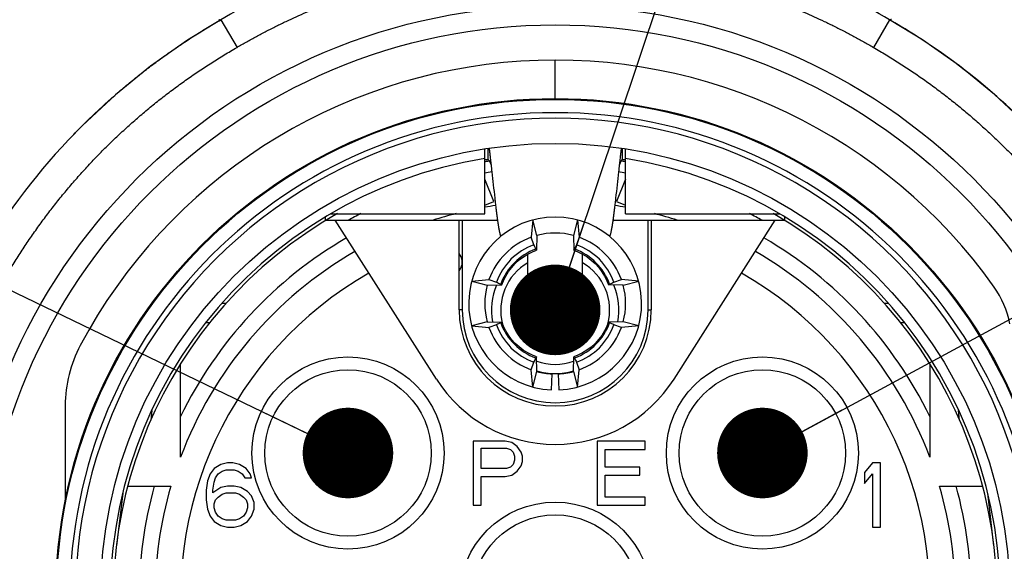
# Model space of a CAD drawing. Header units: millimetres. Extents: x 0 to 594, y 0 to 420.
# Tile 58 of 114: x 201 to 216, y 345 to 353. Entities that reach past the tile are written whole.
import ezdxf

# ---------------------------------------------------------------- set-up
doc = ezdxf.new("R2010")
doc.units = ezdxf.units.MM
doc.header["$LTSCALE"] = 0.257233
doc.layers.add('NoLayerName_001', color=7, linetype='Continuous')
doc.layers.add('NoLayerName_006', color=7, linetype='Continuous')
doc.styles.get("Standard").update_dxf_attribs({"font": 'txt', "bigfont": 'extfont2'})
doc.dimstyles.get("Standard").update_dxf_attribs({"dimtxt": 2.5, "dimasz": 2.5, "dimexe": 1, "dimexo": 1, "dimtad": 1, "dimdec": 3, "dimzin": 0, "dimdsep": 46, "dimtxsty": 'Standard', "dimcen": 2.5, "dimadec": 3, "dimazin": 0, "dimtfac": 0.75, "dimtdec": 3, "dimtmove": 0, "dimatfit": 3, "dimfxl": 1, "dimarcsym": 0})

msp = doc.modelspace()

# ---------------------------------------------------------------- linework, layer by layer
at = {"layer": 'NoLayerName_001', "color": 8, "linetype": 'Continuous', "lineweight": 25}
for p, q in [((203.6841, 353.3905), (203.9367, 352.959)), ((214.1248, 353.3905), (213.8761, 352.9568)), ((208.9044, 352.1597), (208.9044, 352.7597)), ((207.4544, 348.8597), (207.4044, 348.8597)), ((210.3544, 348.8597), (210.4044, 348.8597)), ((203.5081, 348.6597), (203.4509, 348.6597)), ((214.358, 348.6597), (214.3007, 348.6597)), ((202.6072, 347.2895), (202.5894, 347.1401)), ((215.2195, 347.1401), (215.2016, 347.2895)), ((205.4737, 346.2721), (206.1519, 346.2721)), ((211.6569, 346.2722), (212.3351, 346.2722))]:
    msp.add_line(p, q, dxfattribs=at)
at = {"layer": 'NoLayerName_001', "color": 7, "linetype": 'Continuous', "lineweight": 25}
for p, q in [((214.1272, 353.3867), (214.1272, 353.3867)), ((207.8044, 350.3597), (207.8044, 351.374)), ((207.8544, 351.3759), (207.8544, 351.2097)), ((209.9544, 351.2097), (209.9544, 351.3759)), ((210.0044, 350.3597), (210.0044, 351.374)), ((207.8044, 351.2097), (207.8544, 351.2097)), ((209.9544, 351.2097), (210.0044, 351.2097)), ((207.9455, 350.5534), (207.8044, 350.9025)), ((210.0044, 350.9025), (209.8634, 350.5534)), ((207.8044, 350.4964), (207.9455, 350.5534)), ((209.8634, 350.5534), (210.0044, 350.4964)), ((205.317, 350.2597), (205.317, 350.306)), ((205.3267, 350.2597), (208.0032, 350.2597)), ((205.3969, 350.3597), (207.8044, 350.3597)), ((207.049, 347.7776), (205.4677, 350.2597)), ((207.4044, 348.8597), (207.4044, 350.2597)), ((207.4544, 350.2597), (207.4544, 348.8597)), ((208.555, 350.2637), (208.5282, 349.9934)), ((208.6197, 350.0222), (208.555, 350.2637)), ((209.2538, 350.2637), (209.1891, 350.0222)), ((209.2538, 350.2637), (209.2807, 349.9934)), ((209.8056, 350.2597), (212.4821, 350.2597)), ((210.0044, 350.3597), (212.4119, 350.3597)), ((210.3544, 348.8597), (210.3544, 350.2597)), ((210.4044, 350.2597), (210.4044, 348.8597)), ((210.7599, 347.7776), (212.3411, 350.2597)), ((212.4919, 350.2597), (212.4919, 350.306)), ((208.5708, 349.8763), (208.5282, 349.9934)), ((208.6197, 350.0222), (208.6145, 349.794)), ((209.1891, 350.0222), (209.1943, 349.794)), ((209.2807, 349.9934), (209.238, 349.8763)), ((208.4794, 349.3515), (208.4794, 349.7324)), ((209.3294, 349.3515), (209.3294, 349.7324)), ((207.4044, 349.4714), (207.4288, 349.5136)), ((207.6004, 349.3091), (207.8708, 349.3359)), ((207.8708, 349.3359), (207.9878, 349.2933)), ((209.821, 349.2933), (209.9381, 349.3359)), ((210.2084, 349.3091), (209.9381, 349.3359)), ((207.6004, 349.3091), (207.8419, 349.2444)), ((207.8419, 349.2444), (208.0702, 349.2496)), ((209.967, 349.2444), (209.7387, 349.2496)), ((209.967, 349.2444), (210.2084, 349.3091)), ((203.7615, 348.9597), (203.7037, 348.9597)), ((214.1052, 348.9597), (214.0474, 348.9597)), ((207.8419, 348.675), (207.6004, 348.6103)), ((207.6004, 348.6103), (207.8708, 348.5835)), ((207.8419, 348.675), (208.0702, 348.6698)), ((207.9878, 348.6261), (207.8708, 348.5835)), ((209.967, 348.675), (209.7387, 348.6698)), ((209.9381, 348.5835), (209.821, 348.6261)), ((210.2084, 348.6103), (209.9381, 348.5835)), ((210.2084, 348.6103), (209.967, 348.675)), ((208.6197, 347.8972), (208.6145, 348.1254)), ((209.1891, 347.8972), (209.1943, 348.1254)), ((203.0544, 346.5597), (203.0544, 348.0186)), ((208.5282, 347.926), (208.5708, 348.0431)), ((209.238, 348.0431), (209.2807, 347.926)), ((214.7544, 348.0186), (214.7544, 346.5597)), ((208.555, 347.6557), (208.5282, 347.926)), ((208.555, 347.6557), (208.6197, 347.8972)), ((208.8456, 347.611), (208.8565, 347.8608)), ((208.9524, 347.8608), (208.9633, 347.611)), ((209.1891, 347.8972), (209.2538, 347.6557)), ((209.2538, 347.6557), (209.2807, 347.926)), ((201.2544, 347.3659), (201.2544, 345.882)), ((205.3169, 346.1412), (205.3169, 347.1095)), ((212.4919, 346.1412), (212.4919, 347.1095)), ((207.6244, 346.8097), (207.6244, 345.8097)), ((208.1244, 346.8097), (207.6244, 346.8097)), ((207.7494, 346.3842), (207.7494, 346.7033)), ((207.7494, 346.7033), (208.1453, 346.7033)), ((208.2286, 346.7884), (208.1244, 346.8097)), ((208.1453, 346.7033), (208.2078, 346.682)), ((208.3119, 346.7246), (208.2286, 346.7884)), ((208.3744, 346.6395), (208.3119, 346.7246)), ((209.5619, 346.8097), (209.5619, 345.8097)), ((210.3119, 346.8097), (209.5619, 346.8097)), ((210.3119, 346.682), (210.3119, 346.8097)), ((208.2078, 346.682), (208.2494, 346.6395)), ((208.2494, 346.6395), (208.2703, 346.5757)), ((208.2703, 346.5757), (208.2703, 346.5118)), ((208.3953, 346.5757), (208.3744, 346.6395)), ((208.3953, 346.4906), (208.3953, 346.5757)), ((209.6869, 346.4055), (209.6869, 346.682)), ((209.6869, 346.682), (210.3119, 346.682)), ((203.6836, 346.4484), (203.5794, 346.3846)), ((203.7878, 346.4697), (203.6836, 346.4484)), ((203.8711, 346.4697), (203.7878, 346.4697)), ((203.9753, 346.4484), (203.8711, 346.4697)), ((204.0794, 346.3846), (203.9753, 346.4484)), ((208.2078, 346.4055), (208.1453, 346.3842)), ((208.2494, 346.448), (208.2078, 346.4055)), ((208.2703, 346.5118), (208.2494, 346.448)), ((208.3119, 346.3416), (208.3744, 346.4267)), ((208.3744, 346.4267), (208.3953, 346.4906)), ((210.2286, 346.4055), (209.6869, 346.4055)), ((210.2286, 346.2778), (210.2286, 346.4055)), ((213.8594, 346.4697), (213.7344, 346.3208)), ((213.9844, 346.4697), (213.8594, 346.4697)), ((213.9844, 345.4697), (213.9844, 346.4697)), ((203.5169, 346.2995), (203.4753, 346.1931)), ((203.5794, 346.3846), (203.5169, 346.2995)), ((203.6003, 346.2357), (203.6419, 346.2995)), ((203.6419, 346.2995), (203.7044, 346.342)), ((203.7044, 346.342), (203.7669, 346.3633)), ((203.7669, 346.3633), (203.8919, 346.3633)), ((203.8919, 346.3633), (203.9544, 346.342)), ((203.9544, 346.342), (204.0169, 346.2995)), ((204.0169, 346.2995), (204.0586, 346.2357)), ((204.1419, 346.2995), (204.0794, 346.3846)), ((204.1628, 346.2357), (204.1419, 346.2995)), ((208.1453, 346.3842), (207.7494, 346.3842)), ((207.7494, 345.8097), (207.7494, 346.2565)), ((207.7494, 346.2565), (208.1244, 346.2565)), ((208.1244, 346.2565), (208.2286, 346.2778)), ((208.2286, 346.2778), (208.3119, 346.3416)), ((209.6869, 345.9374), (209.6869, 346.2778)), ((209.6869, 346.2778), (210.2286, 346.2778)), ((213.7344, 346.3208), (213.7344, 346.1506)), ((213.7344, 346.1506), (213.8594, 346.2995)), ((213.8594, 346.2995), (213.8594, 345.4697)), ((202.23, 346.1097), (202.9044, 346.1097)), ((203.4753, 346.1931), (203.4544, 346.0442)), ((203.5586, 346.0442), (203.5794, 346.1718)), ((203.6836, 346.0867), (203.5586, 346.0016)), ((203.5794, 346.1718), (203.6003, 346.2357)), ((203.7878, 346.108), (203.6836, 346.0867)), ((203.8919, 346.108), (203.7878, 346.108)), ((203.9961, 346.0867), (203.8919, 346.108)), ((204.1003, 346.0229), (203.9961, 346.0867)), ((204.0586, 346.2357), (204.1628, 346.2357)), ((214.9044, 346.1097), (215.5788, 346.1097)), ((202.1511, 345.999), (202.0531, 345.1773)), ((203.4544, 346.0442), (203.4544, 345.8952)), ((203.5586, 346.0016), (203.5586, 346.0442)), ((203.6003, 345.8952), (203.6419, 345.9378)), ((203.6419, 345.9378), (203.7044, 345.9803)), ((203.7044, 345.9803), (203.7669, 346.0016)), ((203.7669, 346.0016), (203.9128, 346.0016)), ((203.9128, 346.0016), (203.9753, 345.9803)), ((203.9753, 345.9803), (204.0378, 345.9378)), ((204.0378, 345.9378), (204.0794, 345.8952)), ((204.1628, 345.9591), (204.1003, 346.0229)), ((204.2044, 345.8527), (204.1628, 345.9591)), ((210.3119, 345.9374), (209.6869, 345.9374)), ((210.3119, 345.8097), (210.3119, 345.9374)), ((215.7558, 345.1773), (215.6578, 345.999)), ((203.4544, 345.8952), (203.4753, 345.7463)), ((203.5794, 345.8314), (203.6003, 345.8952)), ((203.5794, 345.7676), (203.5794, 345.8314)), ((204.0794, 345.8952), (204.1003, 345.8314)), ((204.1003, 345.8314), (204.1003, 345.7676)), ((204.2044, 345.7463), (204.2044, 345.8527)), ((207.6244, 345.8097), (207.7494, 345.8097)), ((209.5619, 345.8097), (210.3119, 345.8097)), ((203.4753, 345.7463), (203.5169, 345.6399)), ((203.5169, 345.6399), (203.5794, 345.5548)), ((203.6003, 345.7037), (203.5794, 345.7676)), ((203.6419, 345.6399), (203.6003, 345.7037)), ((203.7044, 345.5974), (203.6419, 345.6399)), ((204.0378, 345.6399), (203.9753, 345.5974)), ((204.0794, 345.7037), (204.0378, 345.6399)), ((204.1003, 345.7676), (204.0794, 345.7037)), ((204.1003, 345.5548), (204.1628, 345.6399)), ((204.1628, 345.6399), (204.2044, 345.7463)), ((203.5794, 345.5548), (203.6836, 345.491)), ((203.6836, 345.491), (203.7878, 345.4697)), ((203.7669, 345.5761), (203.7044, 345.5974)), ((203.9128, 345.5761), (203.7669, 345.5761)), ((203.7878, 345.4697), (203.8919, 345.4697)), ((203.8919, 345.4697), (203.9961, 345.491)), ((203.9753, 345.5974), (203.9128, 345.5761)), ((203.9961, 345.491), (204.1003, 345.5548)), ((213.8594, 345.4697), (213.9844, 345.4697))]:
    msp.add_line(p, q, dxfattribs=at)
for points in [[(203.6841, 353.3905), (203.1648, 353.0718), (202.5875, 352.665), (202.0392, 352.2191), (201.5214, 351.7367), (201.3036, 351.5125)], [(216.4753, 351.5443), (216.2831, 351.7411), (215.7653, 352.2229), (215.2171, 352.6682), (214.6403, 353.0742), (214.1248, 353.3905)], [(208.072, 349.2502), (208.0967, 349.3136), (208.133, 349.3872), (208.1761, 349.4572), (208.2256, 349.523), (208.281, 349.5839), (208.342, 349.6393), (208.4078, 349.6887), (208.4779, 349.7317), (208.5516, 349.7679), (208.6139, 349.7922)], [(209.1949, 349.7922), (209.2584, 349.7674), (209.3319, 349.7311), (209.402, 349.6881), (209.4677, 349.6386), (209.5286, 349.5831), (209.584, 349.5221), (209.6334, 349.4563), (209.6764, 349.3862), (209.7126, 349.3126), (209.7369, 349.2502)], [(208.6139, 348.1272), (208.5505, 348.152), (208.4769, 348.1883), (208.4069, 348.2313), (208.3411, 348.2808), (208.2803, 348.3363), (208.2249, 348.3973), (208.1754, 348.4631), (208.1325, 348.5332), (208.0963, 348.6068), (208.072, 348.6692)], [(209.7369, 348.6692), (209.7121, 348.6058), (209.6759, 348.5322), (209.6328, 348.4622), (209.5833, 348.3964), (209.5278, 348.3355), (209.4669, 348.2801), (209.4011, 348.2307), (209.331, 348.1877), (209.2573, 348.1516), (209.1949, 348.1272)]]:
    msp.add_lwpolyline(points, dxfattribs=at)
for centre, radius in [((208.9044, 344.3597), 9.25), ((208.9044, 344.3597), 8.95), ((208.9044, 344.3597), 7.8), ((208.9044, 344.3597), 7.1), ((205.6688, 346.6253), 1.5), ((212.1401, 346.6253), 1.5), ((208.9044, 344.3597), 1.5)]:
    msp.add_circle(centre, radius, dxfattribs=at)
at = {"layer": 'NoLayerName_001', "color": 8, "linetype": 'Continuous', "lineweight": 25}
for centre, radius in [((208.9044, 344.3597), 7.7866), ((205.6688, 346.6253), 1.3), ((212.1401, 346.6253), 1.3), ((208.9044, 344.3597), 1.3)]:
    msp.add_circle(centre, radius, dxfattribs=at)
at = {"layer": 'NoLayerName_001', "color": 7, "linetype": 'Continuous', "lineweight": 25}
for centre, radius, start, end in [((208.9189, 344.4575), 10.3538, 105.28168, 120.37057), ((208.8785, 344.4344), 10.3795, 59.63926, 67.74055), ((208.9669, 344.4045), 10.361, 43.55865, 60.14479), ((208.9044, 344.3597), 8.4, 35.32547, 151.98352), ((208.836, 344.404), 10.3571, 136.65821, 150.05796), ((208.9044, 344.3597), 6.95, 99.10669, 80.89331), ((208.9044, 344.3597), 6.9, 98.56028, 99.10159), ((208.9044, 344.3597), 6.9, 80.89841, 81.43998), ((208.9044, 344.3597), 6.7268, 98.45205, 99.4189), ((208.9044, 344.3597), 6.7268, 80.5811, 81.54795), ((208.9044, 344.3597), 6.2, 98.63383, 100.22514), ((208.9044, 344.3597), 6.2, 79.77486, 81.36618), ((208.9044, 344.3597), 6.9, 119.53409, 60.46591), ((208.9044, 344.3597), 6.7268, 116.80307, 118.70678), ((208.9044, 344.3597), 6.2, 104.46494, 107.89655), ((208.9044, 348.9597), 1.35, 272.5, 267.5), ((208.9044, 344.3597), 6.2, 72.10345, 75.53506), ((208.9044, 344.3597), 6.7268, 61.29322, 63.19693), ((208.9044, 344.3597), 6.5, 120.10541, 154.15842), ((208.9044, 348.9597), 1.1, 110, 160), ((208.9044, 348.9597), 1.1, 75, 105), ((208.9044, 348.9597), 1.1, 20, 70), ((208.9044, 344.3597), 6.5, 25.84158, 59.89459), ((208.9019, 348.9623), 0.9721, 109.90911, 160.0912), ((204.7265, 347.9582), 4.2962, 25.51162, 26.51624), ((213.0825, 347.9582), 4.2964, 153.48403, 154.48863), ((208.907, 348.9623), 0.9721, 19.90911, 70.0912), ((208.9044, 344.3597), 6.25, 120.00957, 159.39031), ((207.2634, 349.6091), 0.191, 330, 42.40607), ((208.9044, 344.3597), 6.25, 20.60969, 59.99043), ((208.9044, 348.8597), 0.85, 120, 195.12042), ((208.9044, 348.8597), 0.85, 344.87628, 60), ((208.9044, 344.3597), 5.85, 119.83917, 260.55298), ((208.9044, 348.8597), 0.65, 130.83222, 49.16778), ((208.9044, 344.3597), 5.85, 279.44702, 60.16083), ((208.9044, 348.9597), 1.1, 165, 195), ((208.9044, 348.8597), 0.9953, 157.0457, 190.81635), ((209.906, 353.1378), 4.2964, 243.48403, 244.48863), ((207.903, 353.1376), 4.2962, 295.51162, 296.51624), ((208.9044, 348.8597), 0.9953, 349.18364, 22.95431), ((208.9044, 348.9597), 1.1, 345, 15), ((214.534, 348.3494), 1.5, 11.25456, 35.32548), ((208.9044, 348.8597), 1.5, 180, 0), ((208.9044, 348.8597), 1.45, 180, 0), ((208.9044, 348.9597), 1.1, 200, 250), ((209.9059, 344.7818), 4.2962, 115.51162, 116.51624), ((208.9018, 348.9571), 0.9721, 199.90911, 250.0912), ((208.907, 348.9571), 0.9721, 289.90911, 340.0912), ((208.9044, 348.9597), 1.1, 290, 340), ((207.9029, 344.7817), 4.2964, 63.48403, 64.48863), ((203.2544, 347.3659), 2, 151.98352, 180), ((204.7264, 349.9612), 4.2964, 333.48403, 334.48863), ((213.0823, 349.9612), 4.2962, 205.51162, 206.51624), ((208.9044, 348.8597), 0.85, 250.15524, 289.84524), ((208.9044, 348.9597), 2.2, 212.5, 327.5), ((208.9044, 348.8597), 0.9953, 253.3458, 286.65465), ((208.9044, 348.9597), 1.1, 255, 267.5), ((208.9044, 348.9597), 1.1, 272.5, 285), ((208.9044, 344.3597), 6.5, 164.38145, 195.61855), ((208.9044, 344.3597), 6.25, 163.7398, 196.2602), ((208.9044, 344.3597), 6.25, 343.7398, 16.2602), ((208.9044, 344.3597), 6.5, 344.38145, 15.61855)]:
    msp.add_arc(centre, radius, start, end, dxfattribs=at)
at = {"layer": 'NoLayerName_001', "color": 8, "linetype": 'Continuous', "lineweight": 25}
for centre, radius, start, end in [((208.9044, 344.3597), 7.5788, 360, 180), ((208.9044, 344.3597), 7.4922, 359.99956, 180.00043), ((208.9014, 348.9627), 0.8967, 109.37993, 160.62016), ((208.9075, 348.9627), 0.8967, 19.37993, 70.62016), ((208.9014, 348.9567), 0.8967, 199.37993, 250.62016), ((208.9075, 348.9567), 0.8967, 289.37993, 340.62016)]:
    msp.add_arc(centre, radius, start, end, dxfattribs=at)
for points, knots in [([(203.9365, 352.9589), (203.9867, 352.9877), (204.0867, 353.0459), (204.2389, 353.1294), (204.3923, 353.2106), (204.5473, 353.289), (204.7036, 353.3647), (204.8613, 353.4377), (205.0201, 353.5078), (205.1803, 353.575), (205.3415, 353.6395), (205.5039, 353.701), (205.6673, 353.7597), (205.8317, 353.8155), (205.9971, 353.8684), (206.1634, 353.9185), (206.3305, 353.9658), (206.4984, 354.0101), (206.667, 354.0516), (206.8363, 354.09), (207.0063, 354.1255), (207.1769, 354.158), (207.3481, 354.1873), (207.5197, 354.2134), (207.6919, 354.2364), (207.8644, 354.2562), (208.0373, 354.2728), (208.2105, 354.2862), (208.3838, 354.2967), (208.5573, 354.304), (208.7309, 354.3086), (208.8466, 354.3089), (208.9044, 354.3094)], [0, 0, 0, 0, 0.1735419, 0.3471347, 0.5207663, 0.6944248, 0.868099, 1.041778, 1.2154517, 1.3891113, 1.5627555, 1.7363899, 1.9100195, 2.0836481, 2.2572788, 2.4309139, 2.6045545, 2.7782004, 2.9518473, 3.125492, 3.2991329, 3.4727705, 3.6464074, 3.8200482, 3.9936997, 4.1673643, 4.3410374, 4.5147112, 4.6883751, 4.8620163, 5.0356192, 5.209166, 5.209166, 5.209166, 5.209166]), ([(208.9044, 354.3094), (208.9623, 354.3089), (209.078, 354.3086), (209.2516, 354.304), (209.425, 354.2967), (209.5984, 354.2862), (209.7716, 354.2728), (209.9444, 354.2562), (210.117, 354.2364), (210.2891, 354.2134), (210.4608, 354.1873), (210.632, 354.1579), (210.8026, 354.1255), (210.9725, 354.09), (211.1419, 354.0515), (211.3105, 354.0101), (211.4784, 353.9657), (211.6455, 353.9185), (211.8118, 353.8684), (211.9771, 353.8155), (212.1416, 353.7596), (212.305, 353.701), (212.4674, 353.6394), (212.6286, 353.575), (212.7888, 353.5078), (212.9477, 353.4377), (213.1053, 353.3648), (213.2617, 353.2891), (213.4166, 353.2107), (213.5701, 353.1295), (213.7223, 353.046), (213.8223, 352.9877), (213.8724, 352.9589)], [0, 0, 0, 0, 0.1735484, 0.3471527, 0.5207954, 0.6944608, 0.8681361, 1.0418108, 1.2154771, 1.3891304, 1.5627732, 1.736412, 1.9100516, 2.0836942, 2.2573404, 2.4309885, 2.604635, 2.7782757, 2.9519107, 3.1255416, 3.2991708, 3.4728016, 3.6464382, 3.8200855, 3.9937491, 4.1674275, 4.3411107, 4.5147882, 4.6884491, 4.862082, 5.0356758, 5.2092187, 5.2092187, 5.2092187, 5.2092187]), ([(203.6545, 353.3952), (203.6548, 353.395), (203.6555, 353.3946), (203.6566, 353.394), (203.6576, 353.3934), (203.6587, 353.3928), (203.6598, 353.3922), (203.6609, 353.3917), (203.6619, 353.3911), (203.663, 353.3906), (203.6641, 353.3901), (203.6652, 353.3895), (203.6663, 353.389), (203.6675, 353.3886), (203.6686, 353.3881), (203.6697, 353.3877), (203.6709, 353.3872), (203.6721, 353.3869), (203.6732, 353.3865), (203.6744, 353.3863), (203.6756, 353.3861), (203.6764, 353.386), (203.6768, 353.3859)], [0, 0, 0, 0, 0.001213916, 0.002427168, 0.003639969, 0.004852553, 0.006065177, 0.007278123, 0.008491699, 0.009706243, 0.010922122, 0.012139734, 0.013359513, 0.014581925, 0.015806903, 0.017032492, 0.018256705, 0.019478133, 0.020696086, 0.021910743, 0.023123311, 0.024336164, 0.024336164, 0.024336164, 0.024336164]), ([(203.6772, 353.3859), (203.6775, 353.3859), (203.6782, 353.3859), (203.6791, 353.3859), (203.68, 353.3861), (203.6808, 353.3863), (203.6814, 353.3866), (203.6816, 353.3867)], [0, 0, 0, 0, 0.0009057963, 0.0018221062, 0.0027357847, 0.0036396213, 0.0045348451, 0.0045348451, 0.0045348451, 0.0045348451]), ([(214.1316, 353.3859), (214.1313, 353.3859), (214.1307, 353.3859), (214.1298, 353.3859), (214.1289, 353.3861), (214.128, 353.3863), (214.1275, 353.3866), (214.1272, 353.3867)], [0, 0, 0, 0, 0.0009047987, 0.0018201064, 0.0027327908, 0.0036356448, 0.0045298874, 0.0045298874, 0.0045298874, 0.0045298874]), ([(214.1545, 353.3952), (214.1542, 353.395), (214.1535, 353.3946), (214.1524, 353.394), (214.1513, 353.3934), (214.1503, 353.3928), (214.1492, 353.3923), (214.1481, 353.3917), (214.147, 353.3912), (214.1459, 353.3906), (214.1448, 353.3901), (214.1437, 353.3896), (214.1426, 353.3891), (214.1414, 353.3886), (214.1403, 353.3881), (214.1392, 353.3877), (214.138, 353.3873), (214.1368, 353.3869), (214.1356, 353.3865), (214.1345, 353.3863), (214.1332, 353.3861), (214.1324, 353.386), (214.132, 353.3859)], [0, 0, 0, 0, 0.00122191, 0.002443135, 0.003663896, 0.004884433, 0.00610501, 0.007325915, 0.008547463, 0.00977, 0.010993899, 0.012219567, 0.013447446, 0.014678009, 0.015911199, 0.017145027, 0.018377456, 0.01960704, 0.02083307, 0.022055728, 0.023276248, 0.024497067, 0.024497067, 0.024497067, 0.024497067]), ([(203.3469, 352.5926), (203.379, 352.6139), (203.4431, 352.6568), (203.5404, 352.7195), (203.6383, 352.7812), (203.737, 352.8417), (203.8363, 352.9011), (203.9031, 352.9395), (203.9365, 352.9589)], [0, 0, 0, 0, 0.11572742, 0.23145552, 0.34718099, 0.46290095, 0.57861311, 0.6943157, 0.6943157, 0.6943157, 0.6943157]), ([(213.8724, 352.9589), (213.9058, 352.9395), (213.9727, 352.901), (214.072, 352.8416), (214.1707, 352.7811), (214.2687, 352.7195), (214.366, 352.6566), (214.4625, 352.5927), (214.5583, 352.5276), (214.6533, 352.4614), (214.7475, 352.394), (214.8409, 352.3256), (214.9335, 352.256), (215.0252, 352.1854), (215.116, 352.1137), (215.206, 352.041), (215.2951, 351.9672), (215.3834, 351.8924), (215.4708, 351.8165), (215.5574, 351.7397), (215.643, 351.6619), (215.7278, 351.5832), (215.8116, 351.5034), (215.8945, 351.4226), (215.9764, 351.3409), (216.0573, 351.2581), (216.1372, 351.1744), (216.2161, 351.0898), (216.294, 351.0042), (216.3709, 350.9178), (216.4469, 350.8305), (216.5218, 350.7423), (216.5957, 350.6533), (216.6686, 350.5634), (216.7405, 350.4727), (216.8112, 350.3811), (216.8808, 350.2887), (216.9493, 350.1954), (217.0167, 350.1013), (217.0832, 350.0066), (217.1264, 349.9427), (217.1481, 349.9108)], [0, 0, 0, 0, 0.1157117, 0.2314539, 0.3472207, 0.4630065, 0.5788057, 0.6946127, 0.8104223, 0.9262289, 1.0420273, 1.1578126, 1.2735796, 1.3893244, 1.5050501, 1.620763, 1.7364687, 1.8521727, 1.9678797, 2.0835924, 2.1993087, 2.3150263, 2.4307434, 2.5464591, 2.662173, 2.7778862, 2.8936001, 3.0093156, 3.1250329, 3.2407517, 3.3564708, 3.472189, 3.5879054, 3.7036196, 3.8193319, 3.935043, 4.0507541, 4.1664665, 4.2821813, 4.3978991, 4.5136201, 4.5136201, 4.5136201, 4.5136201]), ([(200.2933, 349.3218), (200.3128, 349.3551), (200.3514, 349.4219), (200.411, 349.5211), (200.4717, 349.6197), (200.5335, 349.7176), (200.5965, 349.8148), (200.6606, 349.9112), (200.7259, 350.0069), (200.7923, 350.1018), (200.8598, 350.1959), (200.9284, 350.2891), (200.9981, 350.3816), (201.0689, 350.4732), (201.1407, 350.5639), (201.2136, 350.6538), (201.2875, 350.7428), (201.3625, 350.831), (201.4384, 350.9183), (201.5153, 351.0047), (201.5933, 351.0903), (201.6722, 351.1749), (201.7521, 351.2586), (201.833, 351.3414), (201.9149, 351.4231), (201.9978, 351.5039), (202.0816, 351.5836), (202.1664, 351.6624), (202.252, 351.7402), (202.3386, 351.817), (202.426, 351.8928), (202.5143, 351.9677), (202.6034, 352.0415), (202.6934, 352.1142), (202.7843, 352.1859), (202.876, 352.2565), (202.9685, 352.3259), (203.0619, 352.3943), (203.1561, 352.4615), (203.251, 352.5278), (203.3149, 352.5709), (203.3469, 352.5926)], [0, 0, 0, 0, 0.1157143, 0.2314588, 0.3472278, 0.4630157, 0.5788171, 0.6946264, 0.8104383, 0.9262474, 1.0420486, 1.1578366, 1.2736066, 1.3893544, 1.505083, 1.6207986, 1.7365071, 1.8522136, 1.9679232, 2.0836386, 2.1993577, 2.3150781, 2.4307982, 2.5465167, 2.6622334, 2.7779492, 2.8936658, 3.0093839, 3.125104, 3.2408257, 3.3565479, 3.4722692, 3.5879887, 3.7037058, 3.8194207, 3.9351341, 4.0508476, 4.1665626, 4.2822802, 4.3980011, 4.5137254, 4.5137254, 4.5137254, 4.5137254]), ([(205.4737, 346.2721), (205.4738, 346.2685), (205.4739, 346.2611), (205.475, 346.25), (205.4767, 346.2391), (205.4791, 346.2282), (205.4821, 346.2174), (205.4857, 346.2068), (205.4898, 346.1965), (205.4944, 346.1864), (205.4995, 346.1765), (205.5051, 346.1669), (205.511, 346.1576), (205.5174, 346.1485), (205.5241, 346.1397), (205.5311, 346.1311), (205.5384, 346.1228), (205.5459, 346.1147), (205.5537, 346.1068), (205.5617, 346.0992), (205.5699, 346.0917), (205.5783, 346.0845), (205.5868, 346.0775), (205.5955, 346.0706), (205.6043, 346.064), (205.6133, 346.0575), (205.6224, 346.0512), (205.6315, 346.0451), (205.6408, 346.0391), (205.6502, 346.0333), (205.6597, 346.0277), (205.6661, 346.024), (205.6693, 346.0222)], [0, 0, 0, 0, 0.01104947, 0.02212904, 0.03324009, 0.04437873, 0.05553653, 0.06670125, 0.07785745, 0.08898749, 0.10008679, 0.11116845, 0.12224285, 0.13331629, 0.14439129, 0.15546692, 0.16653906, 0.17760224, 0.18865817, 0.19971083, 0.21076287, 0.22181567, 0.23286945, 0.24392331, 0.25497539, 0.26602481, 0.27707256, 0.2881193, 0.29916521, 0.31021003, 0.32125307, 0.33229326, 0.33229326, 0.33229326, 0.33229326]), ([(212.1396, 346.0222), (212.1428, 346.024), (212.1492, 346.0276), (212.1586, 346.0333), (212.168, 346.0391), (212.1773, 346.0451), (212.1865, 346.0512), (212.1956, 346.0575), (212.2046, 346.064), (212.2134, 346.0706), (212.2221, 346.0775), (212.2306, 346.0845), (212.239, 346.0917), (212.2472, 346.0992), (212.2552, 346.1068), (212.2629, 346.1147), (212.2705, 346.1228), (212.2778, 346.1311), (212.2848, 346.1397), (212.2915, 346.1485), (212.2979, 346.1576), (212.3038, 346.1669), (212.3094, 346.1765), (212.3145, 346.1864), (212.3191, 346.1965), (212.3232, 346.2069), (212.3268, 346.2175), (212.3298, 346.2282), (212.3321, 346.2391), (212.3339, 346.2501), (212.335, 346.2611), (212.3351, 346.2685), (212.3352, 346.2722)], [0, 0, 0, 0, 0.01104278, 0.0220886, 0.03313623, 0.04418484, 0.05523408, 0.06628405, 0.07733537, 0.08838902, 0.09944429, 0.11049957, 0.12155418, 0.13260849, 0.14366401, 0.15472343, 0.16579069, 0.17686729, 0.18794727, 0.19902611, 0.21010259, 0.22117905, 0.23226176, 0.24336125, 0.25449091, 0.26564677, 0.27681184, 0.28797108, 0.29911233, 0.31022693, 0.3213104, 0.33236312, 0.33236312, 0.33236312, 0.33236312])]:
    msp.add_open_spline(points, degree=3, knots=knots, dxfattribs=at)
at = {"layer": 'NoLayerName_001', "color": 7, "linetype": 'Continuous', "lineweight": 25}
for points, knots in [([(201.3036, 351.5125), (201.3316, 351.5419), (201.3873, 351.6008), (201.4725, 351.6877), (201.5585, 351.7738), (201.6456, 351.8588), (201.7337, 351.9427), (201.8227, 352.0256), (201.9127, 352.1075), (202.0037, 352.1884), (202.0955, 352.2682), (202.1883, 352.3469), (202.282, 352.4245), (202.3766, 352.501), (202.4722, 352.5765), (202.5686, 352.6508), (202.666, 352.7239), (202.7642, 352.796), (202.8632, 352.8669), (202.9631, 352.9366), (203.0638, 353.0051), (203.1653, 353.0724), (203.2675, 353.1386), (203.3706, 353.2035), (203.4743, 353.2671), (203.5788, 353.3296), (203.6491, 353.3701), (203.6841, 353.3905)], [0, 0, 0, 0, 0.1216587, 0.2433312, 0.3650134, 0.486701, 0.6083889, 0.7300716, 0.8517441, 0.9734087, 1.0950715, 1.2167393, 1.3384189, 1.4601173, 1.5818415, 1.7035923, 1.8253643, 1.9471517, 2.0689488, 2.1907499, 2.3125492, 2.4343409, 2.5561194, 2.6778791, 2.7996144, 2.9213198, 3.0429899, 3.0429899, 3.0429899, 3.0429899]), ([(207.8729, 351.3787), (207.8731, 351.3774), (207.8735, 351.3749), (207.874, 351.3711), (207.8747, 351.366), (207.8756, 351.3597), (207.8766, 351.352), (207.8776, 351.3444), (207.8786, 351.3368), (207.8798, 351.3279), (207.881, 351.3178), (207.8821, 351.3089), (207.8827, 351.3038), (207.8829, 351.3025)], [0, 0, 0, 0, 0.003838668, 0.007677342, 0.011516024, 0.019193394, 0.026870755, 0.034548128, 0.042225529, 0.04990296, 0.061419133, 0.072935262, 0.07677394, 0.07677394, 0.07677394, 0.07677394]), ([(209.936, 351.3786), (209.9358, 351.3773), (209.9354, 351.3748), (209.9349, 351.371), (209.9341, 351.366), (209.9333, 351.3596), (209.9322, 351.352), (209.9312, 351.3444), (209.9303, 351.3368), (209.9291, 351.3279), (209.9278, 351.3178), (209.9267, 351.3089), (209.9261, 351.3038), (209.926, 351.3025)], [0, 0, 0, 0, 0.003835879, 0.007671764, 0.011507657, 0.019179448, 0.026851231, 0.034523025, 0.042194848, 0.049866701, 0.061374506, 0.072882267, 0.076718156, 0.076718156, 0.076718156, 0.076718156]), ([(207.8544, 351.2097), (207.8553, 351.209), (207.8571, 351.2078), (207.8596, 351.2055), (207.8619, 351.2031), (207.8642, 351.2006), (207.8663, 351.198), (207.8683, 351.1954), (207.8702, 351.1926), (207.872, 351.1899), (207.8738, 351.1871), (207.8756, 351.1842), (207.8772, 351.1814), (207.8789, 351.1785), (207.8805, 351.1756), (207.882, 351.1726), (207.8836, 351.1697), (207.8851, 351.1667), (207.8865, 351.1637), (207.888, 351.1607), (207.8894, 351.1577), (207.8908, 351.1547), (207.8921, 351.1517), (207.8935, 351.1486), (207.8948, 351.1456), (207.8961, 351.1425), (207.8974, 351.1395), (207.8986, 351.1364), (207.8999, 351.1333), (207.9011, 351.1302), (207.9023, 351.1271), (207.9031, 351.1251), (207.9035, 351.124)], [0, 0, 0, 0, 0.003319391, 0.006643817, 0.009980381, 0.013327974, 0.016678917, 0.020022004, 0.023355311, 0.026681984, 0.03000457, 0.033325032, 0.036644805, 0.039964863, 0.043285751, 0.046607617, 0.049930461, 0.053254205, 0.056578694, 0.059903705, 0.06322895, 0.066554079, 0.069878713, 0.073202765, 0.076526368, 0.079849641, 0.083172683, 0.086495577, 0.089818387, 0.093141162, 0.096463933, 0.099786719, 0.099786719, 0.099786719, 0.099786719]), ([(207.8829, 351.3025), (207.884, 351.2934), (207.8862, 351.2752), (207.8899, 351.2434), (207.8957, 351.1933), (207.9045, 351.1158), (207.9268, 350.9153), (207.9472, 350.7239), (207.9662, 350.5553), (207.9714, 350.5098), (207.9757, 350.4733), (207.9795, 350.4415), (207.9829, 350.4142), (207.9862, 350.3869), (207.9897, 350.3596), (207.9927, 350.3368), (207.9951, 350.3187), (207.9969, 350.305), (207.9988, 350.2914), (208.0007, 350.2778), (208.0026, 350.2642), (208.0046, 350.2506), (208.0065, 350.237), (208.0086, 350.2233), (208.0106, 350.2097), (208.0128, 350.1962), (208.0149, 350.1826), (208.0171, 350.169), (208.0194, 350.1554), (208.0217, 350.1419), (208.0241, 350.1283), (208.0266, 350.1148), (208.0291, 350.1013), (208.0318, 350.0878), (208.0346, 350.0743), (208.0376, 350.0609), (208.0408, 350.0475), (208.0445, 350.0343), (208.0484, 350.0211), (208.0529, 350.013), (208.0549, 350.0089)], [0, 0, 0, 0, 0.0275071, 0.0550143, 0.0962752, 0.1787966, 0.2888252, 0.7014323, 0.7564466, 0.7977073, 0.8389681, 0.8664753, 0.8939825, 0.9214897, 0.9489969, 0.9765042, 0.9902578, 1.0040115, 1.0177651, 1.0315187, 1.0452724, 1.059026, 1.0727797, 1.0865334, 1.1002871, 1.1140409, 1.1277949, 1.1415487, 1.1553025, 1.1690561, 1.1828097, 1.1965633, 1.2103172, 1.2240711, 1.2378241, 1.2515776, 1.2653353, 1.2790859, 1.2928382, 1.3065906, 1.3065906, 1.3065906, 1.3065906]), ([(209.926, 351.3025), (209.9249, 351.2934), (209.9227, 351.2752), (209.9189, 351.2434), (209.9132, 351.1933), (209.9044, 351.1158), (209.8821, 350.9153), (209.8617, 350.7239), (209.8427, 350.5553), (209.8374, 350.5098), (209.8332, 350.4733), (209.8294, 350.4415), (209.826, 350.4142), (209.8226, 350.3869), (209.8192, 350.3596), (209.8162, 350.3369), (209.8138, 350.3187), (209.812, 350.305), (209.8101, 350.2914), (209.8082, 350.2778), (209.8063, 350.2642), (209.8043, 350.2506), (209.8023, 350.237), (209.8003, 350.2233), (209.7982, 350.2098), (209.7961, 350.1962), (209.794, 350.1826), (209.7917, 350.169), (209.7895, 350.1554), (209.7872, 350.1419), (209.7848, 350.1283), (209.7823, 350.1148), (209.7797, 350.1013), (209.7771, 350.0878), (209.7743, 350.0743), (209.7713, 350.0609), (209.7681, 350.0475), (209.7644, 350.0343), (209.7604, 350.0211), (209.756, 350.013), (209.754, 350.0089)], [0, 0, 0, 0, 0.0275073, 0.0550148, 0.096276, 0.1787981, 0.2888275, 0.701438, 0.7564527, 0.7977138, 0.8389749, 0.8664823, 0.8939897, 0.9214971, 0.9490046, 0.9765121, 0.9902659, 1.0040196, 1.0177734, 1.0315271, 1.0452809, 1.0590346, 1.0727884, 1.0865422, 1.100296, 1.11405, 1.127804, 1.141558, 1.1553119, 1.1690656, 1.1828193, 1.196573, 1.2103271, 1.224081, 1.2378342, 1.2515878, 1.2653455, 1.2790963, 1.2928487, 1.3066012, 1.3066012, 1.3066012, 1.3066012]), ([(209.9544, 351.2097), (209.9536, 351.209), (209.9517, 351.2078), (209.9493, 351.2055), (209.9469, 351.2032), (209.9447, 351.2006), (209.9426, 351.198), (209.9406, 351.1954), (209.9387, 351.1926), (209.9368, 351.1899), (209.935, 351.1871), (209.9333, 351.1842), (209.9316, 351.1814), (209.93, 351.1785), (209.9284, 351.1756), (209.9269, 351.1726), (209.9253, 351.1697), (209.9238, 351.1667), (209.9224, 351.1637), (209.9209, 351.1607), (209.9195, 351.1577), (209.9181, 351.1547), (209.9168, 351.1517), (209.9154, 351.1486), (209.9141, 351.1456), (209.9128, 351.1425), (209.9115, 351.1395), (209.9102, 351.1364), (209.909, 351.1333), (209.9078, 351.1302), (209.9065, 351.1271), (209.9057, 351.1251), (209.9053, 351.1241)], [0, 0, 0, 0, 0.003318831, 0.006642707, 0.009978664, 0.013325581, 0.016675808, 0.020018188, 0.023350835, 0.026676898, 0.029998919, 0.033318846, 0.036638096, 0.039957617, 0.04327793, 0.046599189, 0.049921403, 0.053244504, 0.056568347, 0.059892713, 0.063217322, 0.066541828, 0.069865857, 0.073189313, 0.076512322, 0.079834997, 0.083157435, 0.086479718, 0.08980191, 0.093124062, 0.096446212, 0.099768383, 0.099768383, 0.099768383, 0.099768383]), ([(208.6039, 349.8086), (208.604, 349.8083), (208.6043, 349.8078), (208.6046, 349.8071), (208.6048, 349.8066), (208.6051, 349.8061), (208.6053, 349.8056), (208.6056, 349.8051), (208.6058, 349.8046), (208.6061, 349.8041), (208.6063, 349.8036), (208.6066, 349.8031), (208.6068, 349.8026), (208.6071, 349.8021), (208.6073, 349.8016), (208.6076, 349.8011), (208.6079, 349.8006), (208.6081, 349.8001), (208.6084, 349.7996), (208.6086, 349.7991), (208.6089, 349.7986), (208.6092, 349.7981), (208.6095, 349.7977), (208.6097, 349.7972), (208.61, 349.7967), (208.6103, 349.7962), (208.6106, 349.7957), (208.6109, 349.7953), (208.6112, 349.7948), (208.6115, 349.7943), (208.6119, 349.7939), (208.6122, 349.7934), (208.6126, 349.793), (208.6129, 349.7926), (208.6134, 349.7922), (208.6138, 349.7922), (208.6139, 349.7922)], [0, 0, 0, 0, 0.001117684, 0.001676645, 0.002235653, 0.002794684, 0.003353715, 0.003912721, 0.004471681, 0.005030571, 0.005589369, 0.006148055, 0.006706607, 0.007265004, 0.007823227, 0.008381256, 0.00893911, 0.009496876, 0.010054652, 0.010612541, 0.01117065, 0.011729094, 0.012287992, 0.012847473, 0.013407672, 0.013968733, 0.014530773, 0.015093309, 0.015655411, 0.016216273, 0.016775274, 0.017332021, 0.017886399, 0.018439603, 0.019009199, 0.019567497, 0.019567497, 0.019567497, 0.019567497]), ([(208.6139, 349.7922), (208.6141, 349.7925), (208.6146, 349.793), (208.6145, 349.7937), (208.6145, 349.794)], [0, 0, 0, 0, 0.0009723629, 0.0019401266, 0.0019401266, 0.0019401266, 0.0019401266]), ([(209.1943, 349.794), (209.1944, 349.7937), (209.1943, 349.793), (209.1948, 349.7925), (209.1949, 349.7922)], [0, 0, 0, 0, 0.0009677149, 0.0019400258, 0.0019400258, 0.0019400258, 0.0019400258]), ([(209.1949, 349.7922), (209.1951, 349.7922), (209.1955, 349.7922), (209.1959, 349.7926), (209.1963, 349.793), (209.1967, 349.7934), (209.197, 349.7939), (209.1973, 349.7943), (209.1977, 349.7948), (209.198, 349.7953), (209.1983, 349.7957), (209.1986, 349.7962), (209.1989, 349.7967), (209.1991, 349.7972), (209.1994, 349.7977), (209.1997, 349.7981), (209.2, 349.7986), (209.2002, 349.7991), (209.2005, 349.7996), (209.2008, 349.8001), (209.201, 349.8006), (209.2013, 349.8011), (209.2015, 349.8016), (209.2018, 349.8021), (209.202, 349.8026), (209.2023, 349.8031), (209.2026, 349.8036), (209.2028, 349.8041), (209.2031, 349.8046), (209.2033, 349.8051), (209.2035, 349.8056), (209.2038, 349.8061), (209.204, 349.8066), (209.2043, 349.8071), (209.2046, 349.8078), (209.2048, 349.8083), (209.205, 349.8086)], [0, 0, 0, 0, 0.000558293, 0.001127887, 0.001681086, 0.002235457, 0.002792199, 0.003351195, 0.003912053, 0.004474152, 0.005036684, 0.00559872, 0.006159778, 0.006719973, 0.00727945, 0.007838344, 0.008396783, 0.008954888, 0.009512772, 0.010070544, 0.010628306, 0.011186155, 0.011744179, 0.012302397, 0.01286079, 0.013419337, 0.013978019, 0.014536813, 0.015095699, 0.015654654, 0.016213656, 0.016772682, 0.017331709, 0.017890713, 0.01844967, 0.019567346, 0.019567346, 0.019567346, 0.019567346]), ([(208.072, 349.2502), (208.0719, 349.2504), (208.0719, 349.2508), (208.0715, 349.2512), (208.0711, 349.2516), (208.0707, 349.2519), (208.0703, 349.2523), (208.0698, 349.2526), (208.0694, 349.2529), (208.0689, 349.2532), (208.0684, 349.2535), (208.0679, 349.2538), (208.0675, 349.2541), (208.067, 349.2544), (208.0665, 349.2547), (208.066, 349.255), (208.0655, 349.2552), (208.065, 349.2555), (208.0645, 349.2558), (208.064, 349.256), (208.0635, 349.2563), (208.0631, 349.2566), (208.0626, 349.2568), (208.0621, 349.2571), (208.0616, 349.2573), (208.0611, 349.2576), (208.0606, 349.2578), (208.0601, 349.2581), (208.0596, 349.2583), (208.0591, 349.2586), (208.0586, 349.2588), (208.0581, 349.2591), (208.0576, 349.2593), (208.0571, 349.2596), (208.0564, 349.2599), (208.0559, 349.2601), (208.0555, 349.2603)], [0, 0, 0, 0, 0.000558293, 0.001127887, 0.001681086, 0.002235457, 0.002792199, 0.003351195, 0.003912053, 0.004474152, 0.005036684, 0.00559872, 0.006159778, 0.006719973, 0.00727945, 0.007838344, 0.008396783, 0.008954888, 0.009512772, 0.010070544, 0.010628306, 0.011186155, 0.011744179, 0.012302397, 0.01286079, 0.013419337, 0.013978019, 0.014536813, 0.015095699, 0.015654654, 0.016213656, 0.016772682, 0.017331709, 0.017890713, 0.01844967, 0.019567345, 0.019567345, 0.019567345, 0.019567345]), ([(208.0702, 349.2496), (208.0705, 349.2496), (208.0712, 349.2496), (208.0717, 349.25), (208.072, 349.2502)], [0, 0, 0, 0, 0.0009677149, 0.0019400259, 0.0019400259, 0.0019400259, 0.0019400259]), ([(209.7533, 349.2603), (209.753, 349.2601), (209.7525, 349.2599), (209.7518, 349.2596), (209.7513, 349.2593), (209.7508, 349.2591), (209.7503, 349.2588), (209.7498, 349.2586), (209.7493, 349.2583), (209.7488, 349.2581), (209.7483, 349.2578), (209.7478, 349.2576), (209.7473, 349.2573), (209.7468, 349.2571), (209.7463, 349.2568), (209.7458, 349.2566), (209.7453, 349.2563), (209.7448, 349.256), (209.7443, 349.2558), (209.7439, 349.2555), (209.7434, 349.2552), (209.7429, 349.255), (209.7424, 349.2547), (209.7419, 349.2544), (209.7414, 349.2541), (209.7409, 349.2538), (209.7405, 349.2535), (209.74, 349.2532), (209.7395, 349.2529), (209.7391, 349.2526), (209.7386, 349.2523), (209.7382, 349.2519), (209.7377, 349.2516), (209.7373, 349.2512), (209.7369, 349.2508), (209.7369, 349.2504), (209.7369, 349.2502)], [0, 0, 0, 0, 0.001117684, 0.001676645, 0.002235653, 0.002794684, 0.003353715, 0.003912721, 0.004471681, 0.005030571, 0.005589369, 0.006148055, 0.006706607, 0.007265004, 0.007823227, 0.008381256, 0.00893911, 0.009496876, 0.010054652, 0.010612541, 0.01117065, 0.011729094, 0.012287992, 0.012847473, 0.013407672, 0.013968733, 0.014530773, 0.015093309, 0.015655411, 0.016216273, 0.016775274, 0.017332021, 0.017886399, 0.018439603, 0.019009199, 0.019567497, 0.019567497, 0.019567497, 0.019567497]), ([(209.7369, 349.2502), (209.7372, 349.25), (209.7377, 349.2496), (209.7384, 349.2496), (209.7387, 349.2496)], [0, 0, 0, 0, 0.0009723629, 0.0019401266, 0.0019401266, 0.0019401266, 0.0019401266]), ([(208.0555, 348.6591), (208.0559, 348.6593), (208.0564, 348.6595), (208.0571, 348.6599), (208.0576, 348.6601), (208.0581, 348.6603), (208.0586, 348.6606), (208.0591, 348.6608), (208.0596, 348.6611), (208.0601, 348.6613), (208.0606, 348.6616), (208.0611, 348.6618), (208.0616, 348.6621), (208.0621, 348.6623), (208.0626, 348.6626), (208.0631, 348.6629), (208.0635, 348.6631), (208.064, 348.6634), (208.0645, 348.6636), (208.065, 348.6639), (208.0655, 348.6642), (208.066, 348.6645), (208.0665, 348.6647), (208.067, 348.665), (208.0675, 348.6653), (208.0679, 348.6656), (208.0684, 348.6659), (208.0689, 348.6662), (208.0694, 348.6665), (208.0698, 348.6668), (208.0703, 348.6671), (208.0707, 348.6675), (208.0711, 348.6678), (208.0715, 348.6682), (208.0719, 348.6686), (208.0719, 348.669), (208.072, 348.6692)], [0, 0, 0, 0, 0.001117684, 0.001676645, 0.002235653, 0.002794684, 0.003353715, 0.003912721, 0.004471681, 0.005030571, 0.00558937, 0.006148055, 0.006706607, 0.007265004, 0.007823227, 0.008381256, 0.00893911, 0.009496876, 0.010054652, 0.010612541, 0.01117065, 0.011729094, 0.012287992, 0.012847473, 0.013407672, 0.013968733, 0.014530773, 0.015093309, 0.015655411, 0.016216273, 0.016775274, 0.017332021, 0.017886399, 0.018439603, 0.019009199, 0.019567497, 0.019567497, 0.019567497, 0.019567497]), ([(208.072, 348.6692), (208.0717, 348.6694), (208.0712, 348.6699), (208.0705, 348.6698), (208.0702, 348.6698)], [0, 0, 0, 0, 0.0009723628, 0.0019401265, 0.0019401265, 0.0019401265, 0.0019401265]), ([(209.7387, 348.6698), (209.7384, 348.6698), (209.7377, 348.6699), (209.7372, 348.6694), (209.7369, 348.6692)], [0, 0, 0, 0, 0.0009677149, 0.0019400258, 0.0019400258, 0.0019400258, 0.0019400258]), ([(209.7369, 348.6692), (209.7369, 348.669), (209.7369, 348.6686), (209.7373, 348.6682), (209.7377, 348.6678), (209.7382, 348.6675), (209.7386, 348.6671), (209.7391, 348.6668), (209.7395, 348.6665), (209.74, 348.6662), (209.7405, 348.6659), (209.7409, 348.6656), (209.7414, 348.6653), (209.7419, 348.665), (209.7424, 348.6647), (209.7429, 348.6645), (209.7434, 348.6642), (209.7439, 348.6639), (209.7443, 348.6636), (209.7448, 348.6634), (209.7453, 348.6631), (209.7458, 348.6629), (209.7463, 348.6626), (209.7468, 348.6623), (209.7473, 348.6621), (209.7478, 348.6618), (209.7483, 348.6616), (209.7488, 348.6613), (209.7493, 348.6611), (209.7498, 348.6608), (209.7503, 348.6606), (209.7508, 348.6603), (209.7513, 348.6601), (209.7518, 348.6599), (209.7525, 348.6595), (209.753, 348.6593), (209.7533, 348.6591)], [0, 0, 0, 0, 0.000558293, 0.001127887, 0.001681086, 0.002235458, 0.002792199, 0.003351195, 0.003912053, 0.004474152, 0.005036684, 0.005598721, 0.006159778, 0.006719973, 0.00727945, 0.007838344, 0.008396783, 0.008954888, 0.009512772, 0.010070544, 0.010628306, 0.011186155, 0.011744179, 0.012302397, 0.01286079, 0.013419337, 0.013978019, 0.014536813, 0.015095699, 0.015654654, 0.016213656, 0.016772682, 0.017331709, 0.017890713, 0.01844967, 0.019567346, 0.019567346, 0.019567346, 0.019567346]), ([(208.6139, 348.1272), (208.6138, 348.1272), (208.6134, 348.1272), (208.6129, 348.1268), (208.6126, 348.1264), (208.6122, 348.126), (208.6119, 348.1255), (208.6115, 348.1251), (208.6112, 348.1246), (208.6109, 348.1242), (208.6106, 348.1237), (208.6103, 348.1232), (208.61, 348.1227), (208.6097, 348.1222), (208.6095, 348.1218), (208.6092, 348.1213), (208.6089, 348.1208), (208.6086, 348.1203), (208.6084, 348.1198), (208.6081, 348.1193), (208.6079, 348.1188), (208.6076, 348.1183), (208.6073, 348.1178), (208.6071, 348.1173), (208.6068, 348.1168), (208.6066, 348.1163), (208.6063, 348.1158), (208.6061, 348.1153), (208.6058, 348.1148), (208.6056, 348.1143), (208.6053, 348.1138), (208.6051, 348.1133), (208.6048, 348.1128), (208.6046, 348.1123), (208.6043, 348.1117), (208.604, 348.1112), (208.6039, 348.1108)], [0, 0, 0, 0, 0.000558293, 0.001127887, 0.001681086, 0.002235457, 0.002792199, 0.003351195, 0.003912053, 0.004474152, 0.005036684, 0.00559872, 0.006159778, 0.006719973, 0.00727945, 0.007838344, 0.008396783, 0.008954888, 0.009512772, 0.010070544, 0.010628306, 0.011186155, 0.011744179, 0.012302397, 0.01286079, 0.013419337, 0.013978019, 0.014536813, 0.015095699, 0.015654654, 0.016213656, 0.016772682, 0.017331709, 0.017890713, 0.01844967, 0.019567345, 0.019567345, 0.019567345, 0.019567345]), ([(208.6145, 348.1254), (208.6145, 348.1258), (208.6146, 348.1264), (208.6141, 348.127), (208.6139, 348.1272)], [0, 0, 0, 0, 0.0009677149, 0.0019400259, 0.0019400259, 0.0019400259, 0.0019400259]), ([(209.1949, 348.1272), (209.1948, 348.127), (209.1943, 348.1264), (209.1944, 348.1258), (209.1943, 348.1254)], [0, 0, 0, 0, 0.0009723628, 0.0019401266, 0.0019401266, 0.0019401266, 0.0019401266]), ([(209.205, 348.1108), (209.2048, 348.1112), (209.2046, 348.1117), (209.2043, 348.1123), (209.204, 348.1128), (209.2038, 348.1133), (209.2035, 348.1138), (209.2033, 348.1143), (209.2031, 348.1148), (209.2028, 348.1153), (209.2026, 348.1158), (209.2023, 348.1163), (209.202, 348.1168), (209.2018, 348.1173), (209.2015, 348.1178), (209.2013, 348.1183), (209.201, 348.1188), (209.2008, 348.1193), (209.2005, 348.1198), (209.2002, 348.1203), (209.2, 348.1208), (209.1997, 348.1213), (209.1994, 348.1218), (209.1991, 348.1222), (209.1989, 348.1227), (209.1986, 348.1232), (209.1983, 348.1237), (209.198, 348.1242), (209.1977, 348.1246), (209.1973, 348.1251), (209.197, 348.1255), (209.1967, 348.126), (209.1963, 348.1264), (209.1959, 348.1268), (209.1955, 348.1272), (209.1951, 348.1272), (209.1949, 348.1272)], [0, 0, 0, 0, 0.001117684, 0.001676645, 0.002235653, 0.002794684, 0.003353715, 0.003912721, 0.004471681, 0.005030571, 0.00558937, 0.006148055, 0.006706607, 0.007265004, 0.007823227, 0.008381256, 0.00893911, 0.009496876, 0.010054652, 0.010612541, 0.01117065, 0.011729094, 0.012287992, 0.012847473, 0.013407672, 0.013968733, 0.014530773, 0.015093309, 0.015655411, 0.016216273, 0.016775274, 0.017332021, 0.017886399, 0.018439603, 0.019009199, 0.019567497, 0.019567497, 0.019567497, 0.019567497]), ([(205.3646, 346.1096), (205.366, 346.1126), (205.3685, 346.1186), (205.3727, 346.1275), (205.3769, 346.1364), (205.3813, 346.1452), (205.3859, 346.1539), (205.3907, 346.1626), (205.3956, 346.1711), (205.4006, 346.1796), (205.4059, 346.1879), (205.4113, 346.1962), (205.4168, 346.2043), (205.4226, 346.2123), (205.4284, 346.2202), (205.4345, 346.228), (205.4407, 346.2357), (205.447, 346.2432), (205.4534, 346.2507), (205.4601, 346.258), (205.4668, 346.2651), (205.4714, 346.2698), (205.4737, 346.2721)], [0, 0, 0, 0, 0.0098359, 0.01967644, 0.02952061, 0.03936754, 0.04921647, 0.05906679, 0.06891802, 0.07876985, 0.0886221, 0.09847478, 0.10832798, 0.11818149, 0.12803495, 0.13788791, 0.14773981, 0.15759004, 0.16743791, 0.17728264, 0.1871234, 0.19695932, 0.19695932, 0.19695932, 0.19695932]), ([(212.3351, 346.2722), (212.3374, 346.2698), (212.342, 346.2652), (212.3488, 346.258), (212.3554, 346.2507), (212.3618, 346.2433), (212.3682, 346.2357), (212.3743, 346.228), (212.3804, 346.2202), (212.3863, 346.2123), (212.392, 346.2043), (212.3976, 346.1962), (212.403, 346.1879), (212.4082, 346.1796), (212.4133, 346.1711), (212.4182, 346.1626), (212.4229, 346.154), (212.4275, 346.1452), (212.432, 346.1364), (212.4362, 346.1276), (212.4403, 346.1186), (212.4429, 346.1126), (212.4442, 346.1096)], [0, 0, 0, 0, 0.00983909, 0.01968307, 0.02953094, 0.0393818, 0.04923485, 0.05908937, 0.06894477, 0.07880056, 0.08865638, 0.098512, 0.10836734, 0.11822249, 0.1280774, 0.13793187, 0.14778553, 0.15763787, 0.16748823, 0.1773358, 0.18717965, 0.19701873, 0.19701873, 0.19701873, 0.19701873])]:
    msp.add_open_spline(points, degree=3, knots=knots, dxfattribs=at)
at = {"layer": 'NoLayerName_006', "color": 7, "linetype": 'Continuous', "lineweight": 25}
for centre in [(205.6688, 346.6253), (212.1401, 346.6253)]:
    msp.add_circle(centre, 0.6, dxfattribs=at)

# ---------------------------------------------------------------- leaders
at = {"layer": 'NoLayerName_001', "color": 3, "linetype": 'Continuous', "lineweight": 13, "annotation_type": 0, "has_hookline": 1}
for points, hookline_direction, text_width in [([(208.9044, 348.8597), (212.8119, 360.5466), (214.2261, 360.5466)], 0, 4.7143), ([(212.1401, 346.6253), (222.8938, 352.4317), (224.3081, 352.4317)], 0, 1.8857), ([(205.6688, 346.6253), (194.076, 352.205), (192.6618, 352.205)], 1, 1.8857)]:
    msp.add_leader(points, dimstyle='Standard', override={"dimtxt": 4.949795, "dimasz": 1.414227, "dimldrblk": 'DOT'}, dxfattribs=dict(at, hookline_direction=hookline_direction, text_width=text_width))

doc.saveas('drawing.dxf')
